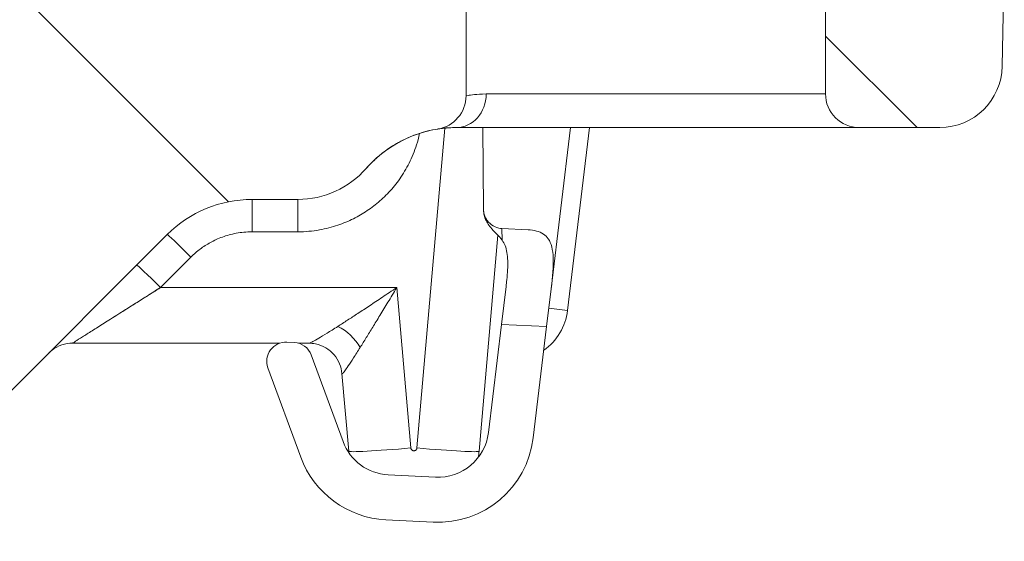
# Model space of a CAD drawing. Header units: inches. Extents: x 0 to 153, y 3 to 96.
# Tile 66 of 132: x 69.073 to 70.1, y 76.727 to 77.271. Entities that reach past the tile are written whole.
import ezdxf

# ---------------------------------------------------------------- set-up
doc = ezdxf.new("R2010")
doc.units = ezdxf.units.IN
doc.header["$LTSCALE"] = 4.5
doc.header["$MEASUREMENT"] = 0
for name, color, linetype, lineweight in [('Hatch (ANSI)', 7, 'Continuous', 9), ('Visible (ANSI)', 7, 'Continuous', 18), ('Visible Narrow (ANSI)', 7, 'Continuous', 5)]:
    doc.layers.add(name, color=color, linetype=linetype, lineweight=lineweight)
pattern_1 = [(135.00021045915, (0, 0), (-0.3977461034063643, -0.397749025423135), [])]

msp = doc.modelspace()

# ---------------------------------------------------------------- hatches: boundary and pattern name
at = {"layer": 'Hatch (ANSI)'}
h = msp.add_hatch(dxfattribs=at)
h.set_pattern_fill('ANSI31', color=256, scale=4.5, angle=90.00021045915, style=0)
h.set_pattern_definition(pattern_1)
edge = h.paths.add_edge_path()
edge.add_ellipse((60.77576459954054, 582.6186050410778), major_axis=(506.4224841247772, -7.464956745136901), ratio=0.9999999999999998, start_angle=270, end_angle=271.6890227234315)
edge.add_ellipse((68.235739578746, 76.53408420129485), major_axis=(0.3379632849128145, 0.004981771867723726), ratio=1, start_angle=269.9999999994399, end_angle=314.1554886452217)
edge.add_line((68.47474167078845, 76.29508210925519), (69.22665295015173, 77.0469933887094))
edge.add_ellipse((69.31504129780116, 76.95860504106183), major_axis=(0.08838834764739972, 0.08838834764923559), ratio=1, start_angle=44.99999999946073, end_angle=89.99999999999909, ccw=False)
edge.add_line((69.31504129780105, 77.08360504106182), (69.36277932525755, 77.0836050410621))
edge.add_ellipse((69.36277932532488, 77.1786050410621), major_axis=(0.09500000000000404, -6.733500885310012e-11), ratio=1, start_angle=270.0000000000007, end_angle=318.7694353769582)
edge.add_ellipse((69.52823324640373, 77.03360504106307), major_axis=(0.08238637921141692, 0.09400789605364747), ratio=1, start_angle=50.20851796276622, end_angle=89.99999999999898, ccw=False)
edge.add_ellipse((69.50326460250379, 77.1916448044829), major_axis=(-0.0164660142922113, -0.0308847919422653), ratio=0.999999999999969, start_angle=37.04193259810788, end_angle=89.99999999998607)
edge.add_ellipse((69.50326460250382, 77.19164480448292), major_axis=(-5.90995827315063e-14, -0.03499999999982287), ratio=0.9999999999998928, start_angle=61.93599872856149, end_angle=89.999999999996)
edge.add_line((69.53826460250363, 77.19164480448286), (69.53826460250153, 77.40860504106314))
edge.add_line((69.53826460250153, 77.40860504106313), (69.32330676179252, 77.40860504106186))
edge.add_line((69.32330676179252, 77.40860504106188), (69.3233067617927, 77.38010504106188))
edge.add_ellipse((69.22680676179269, 77.3801050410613), major_axis=(5.648930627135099e-13, -0.09650000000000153), ratio=1, start_angle=4.916587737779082, end_angle=90.00000000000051, ccw=False)
edge.add_ellipse((69.22680676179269, 77.38010504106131), major_axis=(-0.09614493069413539, -0.008270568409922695), ratio=1, start_angle=80.1668245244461, end_angle=90.00000000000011, ccw=False)
edge.add_ellipse((69.22680676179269, 77.3801050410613), major_axis=(-0.09614493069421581, 0.008270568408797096), ratio=1, start_angle=4.916587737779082, end_angle=90.00000000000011, ccw=False)
edge.add_line((69.13030676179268, 77.38010504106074), (69.13030676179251, 77.40860504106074))
edge.add_line((69.13030676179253, 77.40860504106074), (69.03030676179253, 77.40860504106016))
edge.add_line((69.03030676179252, 77.40860504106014), (69.02598297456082, 77.16089543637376))
edge.add_ellipse((68.90100201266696, 77.16307698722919), major_axis=(-0.002181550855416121, -0.1249809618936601), ratio=1, start_angle=45.9999999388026, end_angle=90.00000000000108, ccw=False)
edge.add_line((68.98939036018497, 77.07468863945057), (68.34222604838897, 76.42752432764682))
edge.add_ellipse((68.23616003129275, 76.5335903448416), major_axis=(-0.1060660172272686, -0.1060660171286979), ratio=1, start_angle=45.8445581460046, end_angle=90, ccw=False)
edge.add_ellipse((60.77576459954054, 582.618605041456), major_axis=(-506.2349984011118, -7.46260639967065), ratio=1, start_angle=88.3108837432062, end_angle=90, ccw=False)
edge.add_ellipse((53.31536917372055, 76.53359034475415), major_axis=(-0.1499837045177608, 0.002210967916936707), ratio=1, start_angle=45.84455814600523, end_angle=90.00000000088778, ccw=False)
edge.add_line((53.20930315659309, 76.42752432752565), (52.5621388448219, 77.0746886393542))
edge.add_ellipse((52.65052719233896, 77.16307698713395), major_axis=(-0.08838834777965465, 0.08838834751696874), ratio=1, start_angle=45.99999993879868, end_angle=89.99999999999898, ccw=False)
edge.add_line((52.52554623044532, 77.16089543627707), (52.52122244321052, 77.4086050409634))
edge.add_line((52.52122244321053, 77.4086050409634), (52.42130676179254, 77.40860504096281))
edge.add_line((52.42130676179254, 77.4086050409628), (52.42122244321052, 77.4086050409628))
edge.add_line((52.42122244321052, 77.4086050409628), (52.42122244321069, 77.3801050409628))
edge.add_ellipse((52.3247224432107, 77.38010504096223), major_axis=(5.647837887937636e-13, -0.09650000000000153), ratio=1, start_angle=4.916587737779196, end_angle=90.00000000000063, ccw=False)
edge.add_ellipse((52.3247224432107, 77.38010504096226), major_axis=(-0.09614493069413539, -0.008270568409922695), ratio=1, start_angle=80.1668245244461, end_angle=90.00000000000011, ccw=False)
edge.add_ellipse((52.3247224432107, 77.38010504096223), major_axis=(-0.0961449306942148, 0.008270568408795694), ratio=1, start_angle=7.31192818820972, end_angle=90.00000000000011, ccw=False)
edge.add_ellipse((52.32472244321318, 77.38010504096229), major_axis=(-0.004033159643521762, 0.09641568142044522), ratio=1, start_angle=87.6046595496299, end_angle=90.00000000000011, ccw=False)
edge.add_line((52.22822244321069, 77.38010504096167), (52.22822244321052, 77.40860504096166))
edge.add_line((52.22822244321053, 77.40860504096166), (52.10535984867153, 77.40860504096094))
edge.add_line((52.10535984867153, 77.40860504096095), (52.10326460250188, 77.34860504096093))
edge.add_line((52.10326460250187, 77.34860504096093), (52.07851392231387, 77.34860504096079))
edge.add_line((52.07851392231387, 77.34860504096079), (52.09411138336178, 77.17032524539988))
edge.add_ellipse((52.18874987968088, 77.17860504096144), major_axis=(0.008279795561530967, -0.09463849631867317), ratio=1, start_angle=269.9999999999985, end_angle=355.0000000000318)
edge.add_line((52.18874987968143, 77.08360504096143), (52.23648790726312, 77.08360504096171))
edge.add_ellipse((52.23648790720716, 76.95860504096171), major_axis=(0.1250000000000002, -5.595554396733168e-11), ratio=1, start_angle=45.00000011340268, end_angle=90.00000000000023, ccw=False)
edge.add_line((52.32487625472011, 77.04699338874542), (53.0767875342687, 76.295082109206))
edge.add_ellipse((53.3157896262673, 76.5340842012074), major_axis=(0.2390020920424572, -0.2390020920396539), ratio=1, start_angle=269.9999999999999, end_angle=314.1554886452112)
h = msp.add_hatch(dxfattribs=at)
h.set_pattern_fill('ANSI31', color=256, scale=4.5, angle=90.00021045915, style=0)
h.set_pattern_definition(pattern_1)
edge = h.paths.add_edge_path()
edge.add_line((70.06866935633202, 77.40860504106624), (69.91326460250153, 77.40860504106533))
edge.add_line((69.91326460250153, 77.40860504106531), (69.91326460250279, 77.19360504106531))
edge.add_ellipse((69.94826460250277, 77.19360504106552), major_axis=(2.067941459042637e-13, -0.03500000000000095), ratio=1, start_angle=270.0000000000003, end_angle=359.9999999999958)
edge.add_line((69.94826460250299, 77.15860504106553), (70.03252012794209, 77.15860504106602))
edge.add_ellipse((70.03252551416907, 77.22360506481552), major_axis=(0.06500002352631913, -5.386226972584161e-06), ratio=1, start_angle=270.0000000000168, end_angle=270.0047478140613)
edge.add_ellipse((70.032525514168, 77.22360504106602), major_axis=(0.0650000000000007, 3.809616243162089e-13), ratio=1, start_angle=269.9999999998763, end_angle=358.999880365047)
edge.add_line((70.09751561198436, 77.2224704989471), (70.09971729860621, 77.3486050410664))
edge.add_line((70.09971729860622, 77.3486050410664), (70.07076460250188, 77.34860504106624))
edge.add_line((70.07076460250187, 77.34860504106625), (70.06866935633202, 77.40860504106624))

# ---------------------------------------------------------------- linework, layer by layer
at = {"layer": 'Visible (ANSI)'}
for p, q in [((69.53826460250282, 77.19164480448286), (69.53826460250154, 77.40860504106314)), ((69.91326460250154, 77.40860504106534), (69.9132646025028, 77.19360504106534)), ((70.09751561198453, 77.22247049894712), (70.0997172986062, 77.34860504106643)), ((69.55530016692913, 77.19353713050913), (69.55530018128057, 77.19353578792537)), ((69.52823355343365, 77.15860504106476), (69.52813033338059, 77.1586049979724)), ((69.948264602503, 77.15860504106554), (69.52823355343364, 77.15860504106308)), ((69.55567357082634, 77.15860504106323), (69.55658773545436, 77.07308456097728)), ((69.64732742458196, 77.15860504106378), (69.62707899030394, 76.99048304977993)), ((69.64415983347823, 76.9676793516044), (69.66715472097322, 77.1586050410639)), ((69.948264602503, 77.15860504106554), (70.0325201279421, 77.15860504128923)), ((70.03252012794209, 77.15860504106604), (70.0325255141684, 77.15860504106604)), ((69.31504129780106, 77.08360504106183), (69.36277932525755, 77.08360504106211)), ((69.55659995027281, 77.07194185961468), (69.55658773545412, 77.07308456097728)), ((68.4747416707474, 76.29508210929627), (69.22665295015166, 77.04699338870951)), ((69.55184420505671, 76.82086720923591), (69.57156396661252, 77.04626511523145)), ((69.57558604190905, 77.0533233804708), (69.60293711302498, 77.05195335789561)), ((69.57525078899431, 76.95321480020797), (69.5800232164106, 76.992840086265)), ((69.62707899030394, 76.99048304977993), (69.62230656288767, 76.9508577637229)), ((69.57525078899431, 76.95321480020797), (69.56166843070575, 76.84044098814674)), ((69.62230656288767, 76.9508577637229), (69.60833121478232, 76.83482097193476)), ((69.12776695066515, 76.93360660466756), (69.127765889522, 76.93360660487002)), ((69.34363126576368, 76.93360504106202), (69.12777026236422, 76.93360504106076)), ((69.35903357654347, 76.93439304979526), (69.35143748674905, 76.93477353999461)), ((69.37432652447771, 76.9336050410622), (69.36367758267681, 76.93360504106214)), ((69.37432826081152, 76.9336050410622), (69.37432652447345, 76.9336050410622)), ((69.37432652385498, 76.93360484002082), (69.37432694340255, 76.933604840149)), ((69.37432945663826, 76.93360514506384), (69.37432849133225, 76.93360514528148)), ((69.3768086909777, 76.9213082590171), (69.40995270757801, 76.8309909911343)), ((69.33166127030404, 76.90790841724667), (69.3658298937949, 76.81479910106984)), ((69.40885297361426, 76.90198278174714), (69.40885291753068, 76.90198342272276)), ((69.40885299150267, 76.90198287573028), (69.41594973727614, 76.82086720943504)), ((69.45705676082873, 76.79631629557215), (69.50639723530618, 76.79384481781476)), ((69.45470546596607, 76.749375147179), (69.50404594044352, 76.74690366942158))]:
    msp.add_line(p, q, dxfattribs=at)
for centre, radius, start, end in [((70.03252551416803, 77.22360504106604), 0.06500000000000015, 269.9952521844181, 358.9998803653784), ((69.50326460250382, 77.19164480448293), 0.03499999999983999, 278.9779313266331, 0), ((69.9482646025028, 77.19360504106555), 0.03500000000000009, 180, 270.0000000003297), ((69.52823324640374, 77.03360504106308), 0.1250000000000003, 98.97793131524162, 138.7694133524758), ((69.3627793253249, 77.1786050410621), 0.09500000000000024, 269.9999999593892, 318.7694353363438), ((69.31504129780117, 76.95860504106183), 0.1250000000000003, 90.00000000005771, 135.0000000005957), ((69.5855284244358, 76.97474085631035), 0.05905511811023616, 304.9427504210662, 353.1324355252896), ((69.35043693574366, 76.91479858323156), 0.02000000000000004, 87.13243552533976, 200.1517834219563), ((69.35803302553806, 76.91441809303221), 0.02000000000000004, 20.15178342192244, 87.13243552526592), ((69.50904869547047, 76.84677845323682), 0.05299999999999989, 267.1324355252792, 353.1324355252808), ((69.45970822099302, 76.84924993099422), 0.05299999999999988, 200.1517834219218, 267.1324355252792), ((69.50904869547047, 76.84677845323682), 0.09999999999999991, 267.132435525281, 353.1324355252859), ((69.45970822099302, 76.84924993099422), 0.0999999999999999, 200.1517834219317, 267.1324355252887)]:
    msp.add_arc(centre, radius, start, end, dxfattribs=at)
for points in [[(69.53826460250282, 77.19164480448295), (69.53826460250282, 77.19164480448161), (69.53826460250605, 77.19164480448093), (69.53826460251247, 77.19164480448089)], [(69.51394662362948, 77.15778704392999), (69.5126436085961, 77.15763744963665), (69.5116185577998, 77.15749899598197), (69.51075391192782, 77.15737689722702)], [(69.52060345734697, 77.15837252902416), (69.51950870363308, 77.15830542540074), (69.51848992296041, 77.1582284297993), (69.5175411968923, 77.15814690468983)], [(69.52060408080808, 77.15837517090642), (69.52274217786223, 77.15850719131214), (69.52523256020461, 77.15860274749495), (69.52813033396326, 77.15860500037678)], [(69.41594973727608, 76.82086720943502), (69.41600145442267, 76.82027592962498), (69.41606131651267, 76.81968193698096), (69.41612946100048, 76.81908565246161)], [(69.55184420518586, 76.82086721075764), (69.55165254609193, 76.8186753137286), (69.55135287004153, 76.81648867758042), (69.55094864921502, 76.81432242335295)], [(69.55095034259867, 76.81432556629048), (69.55134477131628, 76.81644193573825), (69.55164811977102, 76.81862506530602), (69.55184420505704, 76.82086720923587)]]:
    msp.add_open_spline(points, degree=3, dxfattribs=at)
for points, knots in [([(69.51357207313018, 77.15774226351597), (69.50015794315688, 77.1561579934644), (69.48683462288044, 77.15232149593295), (69.46869830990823, 77.14371285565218), (69.4629691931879, 77.14041668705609), (69.45330318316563, 77.1337898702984), (69.44922296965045, 77.13060374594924), (69.4432958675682, 77.12535618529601), (69.44123635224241, 77.12340144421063), (69.43886620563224, 77.1210056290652), (69.43836563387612, 77.12049001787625), (69.4376253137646, 77.11971588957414), (69.43735370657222, 77.11942870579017), (69.43675245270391, 77.11878790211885), (69.4364548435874, 77.11846590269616), (69.43594585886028, 77.1179113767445), (69.43573993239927, 77.11768430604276), (69.43528295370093, 77.11717799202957), (69.4350935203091, 77.11696490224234), (69.43471028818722, 77.11653222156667), (69.43458687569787, 77.11639018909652), (69.4345215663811, 77.1163149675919)], [0, 0, 0, 0, 0.1029261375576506, 0.1029261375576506, 0.1529797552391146, 0.1529797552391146, 0.1922425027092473, 0.1922425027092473, 0.2134648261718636, 0.2134648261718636, 0.2193618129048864, 0.2193618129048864, 0.2231817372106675, 0.2231817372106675, 0.2288703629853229, 0.2288703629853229, 0.2352223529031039, 0.2352223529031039, 0.2459999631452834, 0.2459999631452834, 0.2633449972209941, 0.2633449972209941, 0.2633449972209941, 0.2633449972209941]), ([(69.51394019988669, 77.15778718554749), (69.51478062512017, 77.1578835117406), (69.51573659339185, 77.15798374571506), (69.51682176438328, 77.15808306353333), (69.51705555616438, 77.15810446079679), (69.51729533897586, 77.15812587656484), (69.51754125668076, 77.15814716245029)], [0.5391369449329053, 0.5391369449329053, 0.5391369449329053, 0.5391369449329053, 0.6666666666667, 0.6666666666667, 0.6666666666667, 0.6941419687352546, 0.6941419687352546, 0.6941419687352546, 0.6941419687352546]), ([(69.50892973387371, 77.157106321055), (69.50892973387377, 77.157106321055), (69.50892971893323, 77.15710631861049), (69.50892939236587, 77.15710626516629), (69.50892900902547, 77.15710620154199), (69.50891461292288, 77.15710384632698), (69.50890809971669, 77.15710277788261), (69.50888120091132, 77.15709839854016), (69.50886922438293, 77.15709644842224), (69.50883681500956, 77.15709121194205), (69.50882295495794, 77.1570889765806), (69.50878468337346, 77.15708284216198), (69.50875894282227, 77.1570787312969), (69.50872664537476, 77.1570736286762)], [0.03607469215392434, 0.03607469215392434, 0.03607469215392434, 0.03607469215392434, 0.03637623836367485, 0.03637623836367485, 0.03897355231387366, 0.03897355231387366, 0.0402790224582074, 0.0402790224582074, 0.04094547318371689, 0.04094547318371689, 0.04129320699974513, 0.04129320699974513, 0.04165934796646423, 0.04165934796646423, 0.04165934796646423, 0.04165934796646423]), ([(69.50921889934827, 77.15715166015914), (69.50908156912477, 77.15713050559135), (69.50899386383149, 77.15711659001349), (69.50893467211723, 77.15710712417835), (69.50892669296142, 77.1571058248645), (69.5089266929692, 77.15710582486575)], [0, 0, 0, 0, 0.02078808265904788, 0.02078808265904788, 0.03068487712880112, 0.03068487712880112, 0.03068487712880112, 0.03068487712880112]), ([(69.5092189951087, 77.15715137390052), (69.50955221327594, 77.15720269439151), (69.5100530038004, 77.15727777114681), (69.51071674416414, 77.15737164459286), (69.51072907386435, 77.15737338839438), (69.5107414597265, 77.15737513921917), (69.5107539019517, 77.15737689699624)], [0.1650761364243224, 0.1650761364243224, 0.1650761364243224, 0.1650761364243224, 0.3333333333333, 0.3333333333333, 0.3333333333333, 0.3364588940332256, 0.3364588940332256, 0.3364588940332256, 0.3364588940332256]), ([(69.55658773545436, 77.07308456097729), (69.55661303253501, 77.07141555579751), (69.55683833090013, 77.06971685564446), (69.55794306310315, 77.06561671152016), (69.55910259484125, 77.06331821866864), (69.56213680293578, 77.05918467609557), (69.56434007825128, 77.0572455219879), (69.56916303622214, 77.05452173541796), (69.5717783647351, 77.05373290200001), (69.57465353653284, 77.05338661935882), (69.57511769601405, 77.05334754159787), (69.57558604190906, 77.0533233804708)], [0.006521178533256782, 0.006521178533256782, 0.006521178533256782, 0.006521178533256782, 0.01886500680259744, 0.01886500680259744, 0.03773001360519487, 0.03773001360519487, 0.06091099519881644, 0.06091099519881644, 0.084091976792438, 0.084091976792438, 0.0884892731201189, 0.0884892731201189, 0.0884892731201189, 0.0884892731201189]), ([(69.57586203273, 77.04121900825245), (69.57283778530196, 77.04537786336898), (69.56901211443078, 77.04866147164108), (69.56217478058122, 77.0563477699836), (69.56003774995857, 77.05961011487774), (69.55761766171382, 77.06509126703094), (69.5569841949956, 77.0675077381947), (69.55665240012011, 77.07050391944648), (69.55660766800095, 77.07121986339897), (69.55659995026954, 77.07194185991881)], [1.610802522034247e-08, 1.610802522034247e-08, 1.610802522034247e-08, 1.610802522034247e-08, 0.06859064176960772, 0.06859064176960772, 0.1258796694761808, 0.1258796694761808, 0.1725098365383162, 0.1725098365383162, 0.1869073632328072, 0.1869073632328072, 0.1869073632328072, 0.1869073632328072]), ([(69.60293711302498, 77.05195335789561), (69.60613282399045, 77.05178427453), (69.60916206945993, 77.05137953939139), (69.61723952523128, 77.04920329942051), (69.62135849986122, 77.04643038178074), (69.62716935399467, 77.03810954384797), (69.6289304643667, 77.03072897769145), (69.62961213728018, 77.01410017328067), (69.62856917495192, 77.00285942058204), (69.62707899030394, 76.99048304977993)], [-0.3959761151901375, -0.3959761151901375, -0.3959761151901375, -0.3959761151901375, -0.3582715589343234, -0.3582715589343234, -0.2836462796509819, -0.2836462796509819, -0.1981823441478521, -0.1981823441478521, -0.1002564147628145, -0.1002564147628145, -0.1002564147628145, -0.1002564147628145]), ([(69.5800232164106, 76.99284008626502), (69.58030905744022, 76.99517509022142), (69.5805664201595, 76.99747624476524), (69.58154009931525, 77.00691276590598), (69.58198463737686, 77.01362702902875), (69.58160455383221, 77.02564051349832), (69.5807719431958, 77.03093886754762), (69.57820873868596, 77.03745590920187), (69.5771555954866, 77.03941337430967), (69.57586203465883, 77.04121901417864)], [0.1019544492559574, 0.1019544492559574, 0.1019544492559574, 0.1019544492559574, 0.1209017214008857, 0.1209017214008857, 0.1813525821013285, 0.1813525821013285, 0.2418034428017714, 0.2418034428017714, 0.2696639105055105, 0.2696639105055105, 0.2696639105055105, 0.2696639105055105]), ([(69.1277643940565, 76.93360578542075), (69.12398050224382, 76.93360615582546), (69.12014777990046, 76.93297661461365), (69.11296998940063, 76.93055243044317), (69.10953290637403, 76.92872358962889), (69.1057766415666, 76.92585475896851), (69.10505478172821, 76.92525603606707), (69.10411053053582, 76.92440699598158), (69.10385702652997, 76.92417203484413), (69.10355437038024, 76.92388377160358), (69.10348494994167, 76.92381704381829), (69.10336973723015, 76.92370554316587), (69.10332194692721, 76.92365893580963), (69.10321081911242, 76.9235501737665), (69.10317392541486, 76.9235135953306), (69.10312339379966, 76.92346357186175), (69.10310926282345, 76.92344951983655), (69.10307927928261, 76.92341969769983), (69.10307247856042, 76.92341289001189), (69.10307247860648, 76.9234128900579)], [0, 0, 0, 0, 0.02883337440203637, 0.02883337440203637, 0.05773032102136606, 0.05773032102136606, 0.06485357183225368, 0.06485357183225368, 0.06743861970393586, 0.06743861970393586, 0.06823282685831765, 0.06823282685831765, 0.06895613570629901, 0.06895613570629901, 0.07041685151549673, 0.07041685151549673, 0.07184295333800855, 0.07184295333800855, 0.07451513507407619, 0.07451513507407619, 0.07451513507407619, 0.07451513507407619]), ([(69.40885300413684, 76.90198343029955), (69.40855142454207, 76.90543048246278), (69.4077037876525, 76.9089228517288), (69.40496193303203, 76.91554595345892), (69.40299710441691, 76.91874417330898), (69.3981439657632, 76.92438910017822), (69.39516506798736, 76.9268813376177), (69.38864701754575, 76.9307242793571), (69.38502160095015, 76.93212210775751), (69.3790356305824, 76.93336271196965), (69.37668387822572, 76.93360331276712), (69.37436269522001, 76.93360569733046)], [0, 0, 0, 0, 0.02713525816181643, 0.02713525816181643, 0.05527569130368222, 0.05527569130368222, 0.08431061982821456, 0.08431061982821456, 0.1134012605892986, 0.1134012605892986, 0.1315126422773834, 0.1315126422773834, 0.1315126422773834, 0.1315126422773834])]:
    msp.add_open_spline(points, degree=3, knots=knots, dxfattribs=at)
at = {"layer": 'Visible Narrow (ANSI)'}
for p, q in [((69.55930559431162, 77.19360504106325), (69.9132646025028, 77.19360504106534)), ((69.48709154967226, 76.8242638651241), (69.51629261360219, 77.15803355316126)), ((69.51639475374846, 77.15920102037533), (69.51639487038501, 77.15920235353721)), ((69.31504129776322, 77.04982652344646), (69.31504129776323, 77.08360504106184)), ((69.36277932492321, 77.04982652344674), (69.3627793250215, 77.08360504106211)), ((69.31504129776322, 77.04982652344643), (69.36277932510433, 77.04982652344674)), ((69.5755860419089, 77.0533233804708), (69.57586203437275, 77.04121900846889)), ((69.21956573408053, 76.99163018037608), (69.25140168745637, 77.02346613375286)), ((69.21956573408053, 76.99163018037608), (69.46605952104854, 76.99162994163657)), ((69.46605952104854, 76.99162994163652), (69.48070239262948, 76.8242638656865)), ((69.64415983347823, 76.9676793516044), (69.62461603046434, 76.97003318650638)), ((69.62230656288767, 76.9508577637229), (69.57525078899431, 76.95321480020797))]:
    msp.add_line(p, q, dxfattribs=at)
for centre, major_axis, ratio, start_param, end_param in [((69.5282332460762, 77.19360504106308), (2.046287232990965e-13, -0.03500000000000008), 0.8877813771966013, 0, 1.570796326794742), ((69.25140168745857, 77.02224465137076), (-0.02474873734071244, 0.02474873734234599), 0.02468518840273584, 4.737069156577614, 6.283185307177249), ((69.21956573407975, 76.99040869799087), (-0.02474873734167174, 0.0247487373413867), 0.024685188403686, 4.737069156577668, 6.283185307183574), ((69.40455772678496, 76.92631214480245), (-0.02488083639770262, 0.02461592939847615), 0.5811625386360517, 4.284666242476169, 5.234216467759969), ((69.48070239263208, 76.8265323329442), (-0.06475265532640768, -0.005665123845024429), 0.03476685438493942, 0, 1.567754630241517), ((69.4870915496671, 76.82653233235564), (0.06475265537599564, -0.005665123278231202), 0.03476685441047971, 4.715430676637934, 6.283185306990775)]:
    msp.add_ellipse(centre, major_axis=major_axis, ratio=ratio, start_param=start_param, end_param=end_param, dxfattribs=at)
for points, knots in [([(69.53826460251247, 77.19164480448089), (69.53826469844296, 77.19164480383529), (69.53897931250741, 77.19178698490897), (69.54041135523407, 77.19202629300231), (69.541843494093, 77.19226561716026), (69.54394119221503, 77.19260208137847), (69.54699656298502, 77.19293690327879), (69.55005193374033, 77.1932717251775), (69.55411538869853, 77.19360490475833), (69.55930559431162, 77.19360504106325)], [2.237499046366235e-05, 2.237499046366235e-05, 2.237499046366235e-05, 2.237499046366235e-05, 0.3333333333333, 0.3333333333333, 0.3333333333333, 0.6666666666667, 0.6666666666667, 0.6666666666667, 0.9999999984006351, 0.9999999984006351, 0.9999999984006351, 0.9999999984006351]), ([(69.36277932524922, 77.04982652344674), (69.37085669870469, 77.04982676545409), (69.37837955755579, 77.05057747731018), (69.38529773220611, 77.05179168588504), (69.39221590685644, 77.05300589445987), (69.39852939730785, 77.05468359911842), (69.40439942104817, 77.05666903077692), (69.4102694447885, 77.05865446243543), (69.4156960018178, 77.06094762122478), (69.42080139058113, 77.06349320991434), (69.42590677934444, 77.0660387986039), (69.43069099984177, 77.06883681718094), (69.43527994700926, 77.07192073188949), (69.43986889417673, 77.07500464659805), (69.44426256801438, 77.07837445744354), (69.44850409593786, 77.08209595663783), (69.45274562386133, 77.0858174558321), (69.45683500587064, 77.08989064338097), (69.46072612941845, 77.09434890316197), (69.46461725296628, 77.09880716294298), (69.46831011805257, 77.1036504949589), (69.47173874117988, 77.10891922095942), (69.47516736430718, 77.11418794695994), (69.47833174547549, 77.11988206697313), (69.48112729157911, 77.12603285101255), (69.48392283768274, 77.13218363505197), (69.48634954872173, 77.13879108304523), (69.48826446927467, 77.14586363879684), (69.48885748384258, 77.14805387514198), (69.48940141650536, 77.15028871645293), (69.48989064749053, 77.15256874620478)], [0, 0, 0, 0, 0.1, 0.1, 0.1, 0.2, 0.2, 0.2, 0.3, 0.3, 0.3, 0.4, 0.4, 0.4, 0.5, 0.5, 0.5, 0.6, 0.6, 0.6, 0.7, 0.7, 0.7, 0.8, 0.8, 0.8, 0.9, 0.9, 0.9, 0.9309681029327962, 0.9309681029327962, 0.9309681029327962, 0.9309681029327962]), ([(69.25140168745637, 77.02346613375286), (69.25443208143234, 77.02649646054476), (69.25766460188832, 77.0292863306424), (69.26101925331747, 77.03180998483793), (69.26437390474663, 77.03433363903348), (69.26785068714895, 77.03659107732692), (69.27166512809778, 77.03868403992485), (69.2754795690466, 77.04077700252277), (69.27963166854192, 77.04270548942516), (69.28412732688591, 77.04435064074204), (69.28862298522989, 77.04599579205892), (69.29346220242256, 77.04735760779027), (69.29861734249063, 77.04831524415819), (69.30377248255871, 77.0492728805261), (69.30924354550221, 77.04982633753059), (69.31504129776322, 77.04982652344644)], [0, 0, 0, 0, 0.2, 0.2, 0.2, 0.4, 0.4, 0.4, 0.6, 0.6, 0.6, 0.8, 0.8, 0.8, 1, 1, 1, 1]), ([(69.12776496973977, 76.93360678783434), (69.12777440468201, 76.93361257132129), (69.12922081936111, 76.93452518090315), (69.13565473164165, 76.93859301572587), (69.14525781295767, 76.94466330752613), (69.15712695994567, 76.9521652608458), (69.17086569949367, 76.96084903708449), (69.18710984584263, 76.97111622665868), (69.2042788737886, 76.98196804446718), (69.21458755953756, 76.98848412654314), (69.21956573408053, 76.99163018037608)], [0.6057883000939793, 0.6057883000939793, 0.6057883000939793, 0.6057883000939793, 0.65, 0.7, 0.75, 0.8, 0.85, 0.9, 0.95, 1, 1, 1, 1]), ([(69.17116602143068, 76.96103883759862), (69.17152361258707, 76.96126485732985), (69.17700454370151, 76.9647291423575), (69.18853366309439, 76.97201616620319), (69.20532221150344, 76.98262749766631), (69.215130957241, 76.98882753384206), (69.21956567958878, 76.99163026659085)], [0.8464889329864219, 0.8464889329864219, 0.8464889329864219, 0.8464889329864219, 0.85, 0.9, 0.95, 0.9944295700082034, 0.9944295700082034, 0.9944295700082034, 0.9944295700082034]), ([(69.40455626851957, 76.95111667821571), (69.40782670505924, 76.9532061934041), (69.41125275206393, 76.95541162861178), (69.41472428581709, 76.95766514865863), (69.418196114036, 76.95991885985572), (69.42171343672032, 76.96221342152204), (69.42551516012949, 76.9647040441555), (69.42931688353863, 76.96719466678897), (69.43340300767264, 76.96988709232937), (69.43768873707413, 76.97272257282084), (69.44197446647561, 76.97555805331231), (69.4464598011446, 76.9785351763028), (69.45118672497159, 76.98168552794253), (69.45591364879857, 76.98483587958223), (69.46088216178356, 76.98815958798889), (69.46605952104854, 76.9916299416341)], [1.696315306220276e-05, 1.696315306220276e-05, 1.696315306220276e-05, 1.696315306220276e-05, 0.2, 0.2, 0.2, 0.4, 0.4, 0.4, 0.6, 0.6, 0.6, 0.8, 0.8, 0.8, 1, 1, 1, 1]), ([(69.42789465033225, 76.9292580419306), (69.4299245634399, 76.93249449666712), (69.43204927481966, 76.93590894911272), (69.43420638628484, 76.93938696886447), (69.4363636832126, 76.94286528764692), (69.43854644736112, 76.94640625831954), (69.44090359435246, 76.95024861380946), (69.44326074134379, 76.95409096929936), (69.4457976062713, 76.95823556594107), (69.44845754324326, 76.96259698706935), (69.45111748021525, 76.96695840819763), (69.45389921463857, 76.9715363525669), (69.45683224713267, 76.97637369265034), (69.45976527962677, 76.98121103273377), (69.46284966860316, 76.98630789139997), (69.46605952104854, 76.99162994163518)], [1.71939781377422e-05, 1.71939781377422e-05, 1.71939781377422e-05, 1.71939781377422e-05, 0.2, 0.2, 0.2, 0.4, 0.4, 0.4, 0.6, 0.6, 0.6, 0.8, 0.8, 0.8, 1, 1, 1, 1]), ([(69.37432694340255, 76.933604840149), (69.37450433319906, 76.93360493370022), (69.37475482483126, 76.93365495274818), (69.3750884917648, 76.9337610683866), (69.37582575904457, 76.933995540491), (69.37696911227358, 76.93451120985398), (69.3785474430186, 76.9353370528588), (69.38012577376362, 76.9361628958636), (69.38213908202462, 76.93729334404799), (69.38460494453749, 76.93874282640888), (69.38707080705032, 76.94019230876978), (69.389989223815, 76.94196331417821), (69.39332150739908, 76.94403163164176), (69.39665379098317, 76.94609994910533), (69.40039994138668, 76.948462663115), (69.40455626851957, 76.95111667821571)], [0.1094854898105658, 0.1094854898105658, 0.1094854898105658, 0.1094854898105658, 0.2, 0.2, 0.2, 0.4, 0.4, 0.4, 0.6, 0.6, 0.6, 0.8, 0.8, 0.8, 1, 1, 1, 1]), ([(69.40885300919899, 76.90198313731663), (69.40888255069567, 76.9016492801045), (69.40909787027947, 76.9016340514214), (69.40955926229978, 76.90204745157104), (69.41002065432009, 76.90246085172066), (69.41073650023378, 76.90330364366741), (69.4117241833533, 76.90461929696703), (69.4127118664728, 76.90593495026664), (69.41396467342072, 76.90772279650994), (69.41549728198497, 76.90999946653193), (69.41702989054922, 76.9122761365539), (69.4188449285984, 76.91504191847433), (69.42091642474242, 76.91825937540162), (69.42298792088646, 76.92147683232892), (69.42531296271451, 76.92514561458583), (69.4278947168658, 76.9292579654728)], [0, 0, 0, 0, 0.2, 0.2, 0.2, 0.4, 0.4, 0.4, 0.6, 0.6, 0.6, 0.8, 0.8, 0.8, 1, 1, 1, 1]), ([(69.48070239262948, 76.82426386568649), (69.48072258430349, 76.8240332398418), (69.480767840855, 76.82380244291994), (69.48084104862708, 76.82357135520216), (69.48091425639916, 76.82334026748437), (69.48101541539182, 76.82310888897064), (69.48115581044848, 76.82287917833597), (69.48129620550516, 76.8226494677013), (69.48147583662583, 76.8224214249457), (69.481683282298, 76.82222321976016), (69.48189072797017, 76.8220250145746), (69.48212598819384, 76.8218566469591), (69.48236413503, 76.82172664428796), (69.48260228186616, 76.82159664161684), (69.48284331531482, 76.82150500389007), (69.48307604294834, 76.82144343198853), (69.48330877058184, 76.821381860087), (69.48353319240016, 76.82135035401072), (69.48374419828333, 76.82134021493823), (69.4839552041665, 76.82133007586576), (69.48415279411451, 76.82134130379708), (69.484338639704, 76.8213671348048), (69.4845244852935, 76.82139296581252), (69.48469858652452, 76.82143339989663), (69.48486586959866, 76.82148644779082), (69.48503315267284, 76.821539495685), (69.48519361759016, 76.82160515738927), (69.48534986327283, 76.8216845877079), (69.48550610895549, 76.82176401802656), (69.4856581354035, 76.8218572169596), (69.485805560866, 76.82196639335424), (69.4859529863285, 76.82207556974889), (69.48609581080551, 76.82220072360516), (69.48623191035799, 76.82234528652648), (69.48636800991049, 76.8224898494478), (69.4864973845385, 76.82265382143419), (69.48661471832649, 76.82284121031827), (69.48673205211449, 76.82302859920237), (69.4868373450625, 76.8232394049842), (69.486920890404, 76.82347594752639), (69.4870044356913, 76.82371248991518), (69.48706623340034, 76.82397476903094), (69.48709154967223, 76.82426386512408)], [0, 0, 0, 0, 0.07142857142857, 0.07142857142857, 0.07142857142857, 0.1428571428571, 0.1428571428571, 0.1428571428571, 0.2142857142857, 0.2142857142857, 0.2142857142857, 0.2857142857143, 0.2857142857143, 0.2857142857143, 0.3571428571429, 0.3571428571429, 0.3571428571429, 0.4285714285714, 0.4285714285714, 0.4285714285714, 0.5, 0.5, 0.5, 0.5714285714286, 0.5714285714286, 0.5714285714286, 0.6428571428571, 0.6428571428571, 0.6428571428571, 0.7142857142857, 0.7142857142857, 0.7142857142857, 0.7857142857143, 0.7857142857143, 0.7857142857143, 0.8571428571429, 0.8571428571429, 0.8571428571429, 0.9285714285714, 0.9285714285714, 0.9285714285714, 0.9999999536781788, 0.9999999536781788, 0.9999999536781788, 0.9999999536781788])]:
    msp.add_open_spline(points, degree=3, knots=knots, dxfattribs=at)
msp.add_open_spline([(69.37432849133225, 76.93360514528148), (69.37412599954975, 76.93360529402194), (69.37400607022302, 76.93367034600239), (69.3739862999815, 76.93381262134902)], degree=3, dxfattribs=at)

doc.saveas('drawing.dxf')
